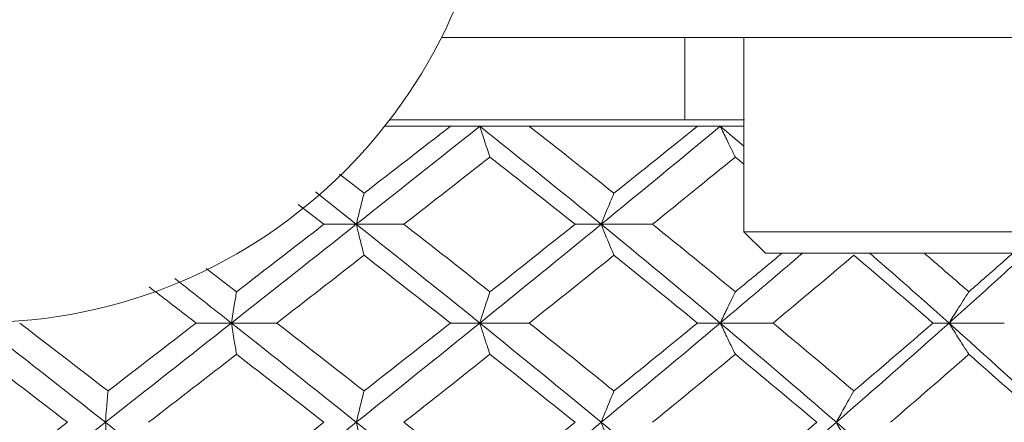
# Model space of a CAD drawing. Header units: inches. Extents: x 1.8 to 31.6, y 1.9 to 20.6.
# Tile 37 of 81: x 16.819 to 17.178, y 10.223 to 10.37. Entities that reach past the tile are written whole.
import ezdxf

# ---------------------------------------------------------------- set-up
doc = ezdxf.new("R2010")
doc.units = ezdxf.units.IN
doc.header["$MEASUREMENT"] = 0

msp = doc.modelspace()

# ---------------------------------------------------------------- linework, layer by layer
at = {"color": 7, "linetype": 'Continuous', "lineweight": 15}
for p, q in [((17.18132, 10.36355), (16.97268, 10.36355)), ((17.06159, 10.33355), (17.06159, 10.36355)), ((17.0831, 10.36355), (17.0831, 10.29268)), ((17.08336, 10.33355), (16.95386, 10.33355)), ((16.97599, 10.33114), (16.95198, 10.33114)), ((16.98669, 10.33114), (16.97599, 10.33114)), ((17.00477, 10.33114), (16.98669, 10.33114)), ((17.06613, 10.33114), (17.00477, 10.33114)), ((17.07447, 10.33114), (17.06613, 10.33114)), ((17.07447, 10.33114), (17.0831, 10.32393)), ((17.0831, 10.33114), (17.07447, 10.33114)), ((17.07999, 10.31992), (17.0831, 10.31737)), ((16.93547, 10.31362), (16.94444, 10.30671)), ((16.92668, 10.30718), (16.94163, 10.2954)), ((16.92046, 10.30262), (16.92982, 10.2954)), ((16.94163, 10.2954), (16.92982, 10.2954)), ((16.94163, 10.2954), (16.959, 10.2954)), ((17.03103, 10.2954), (17.02149, 10.2954)), ((17.03103, 10.2954), (17.04974, 10.2954)), ((17.0831, 10.29268), (17.09097, 10.28481)), ((17.2327, 10.29268), (17.0831, 10.29268)), ((17.22483, 10.28481), (17.09097, 10.28481)), ((16.8868, 10.2793), (16.8979, 10.27075)), ((16.88315, 10.25937), (16.89602, 10.25937)), ((16.91262, 10.25937), (16.89602, 10.25937)), ((16.98669, 10.25937), (16.97599, 10.25937)), ((16.98669, 10.25937), (17.00477, 10.25937)), ((17.07447, 10.25937), (17.06613, 10.25937)), ((17.07447, 10.25937), (17.09375, 10.25937)), ((17.15799, 10.25937), (17.15213, 10.25937)), ((17.15799, 10.25937), (17.17816, 10.25937))]:
    msp.add_line(p, q, dxfattribs=at)
msp.add_circle((16.8039, 10.44855), 0.18898, dxfattribs=at)
for points in [[(16.98669, 10.33114), (16.97182, 10.31933), (16.95678, 10.3074), (16.94163, 10.2954)], [(16.97599, 10.33114), (16.96555, 10.32304), (16.95502, 10.3149), (16.94444, 10.30671)], [(16.98669, 10.33114), (17.00156, 10.31933), (17.01635, 10.3074), (17.03103, 10.2954)], [(17.00477, 10.33114), (17.01511, 10.32304), (17.02541, 10.3149), (17.03566, 10.30671)], [(17.07447, 10.33114), (17.0602, 10.31933), (17.0457, 10.3074), (17.03103, 10.2954)], [(17.06613, 10.33114), (17.05607, 10.32304), (17.04591, 10.3149), (17.03566, 10.30671)], [(16.99042, 10.31992), (16.98002, 10.31179), (16.96954, 10.30361), (16.959, 10.2954)], [(16.99042, 10.31992), (17.00082, 10.31179), (17.01118, 10.30361), (17.02149, 10.2954)], [(17.07999, 10.31992), (17.07001, 10.31179), (17.05992, 10.30361), (17.04974, 10.2954)], [(16.94163, 10.2954), (16.92653, 10.28346), (16.91131, 10.27143), (16.89602, 10.25937)], [(16.92982, 10.2954), (16.91923, 10.28722), (16.90858, 10.279), (16.8979, 10.27075)], [(16.94163, 10.2954), (16.95672, 10.28346), (16.97176, 10.27143), (16.98669, 10.25937)], [(16.959, 10.2954), (16.96951, 10.28722), (16.97999, 10.279), (16.99042, 10.27075)], [(17.03103, 10.2954), (17.01641, 10.28346), (17.00162, 10.27143), (16.98669, 10.25937)], [(17.02149, 10.2954), (17.01121, 10.28722), (17.00085, 10.279), (16.99042, 10.27075)], [(17.03103, 10.2954), (17.04564, 10.28346), (17.06014, 10.27143), (17.07447, 10.25937)], [(17.04974, 10.2954), (17.05989, 10.28722), (17.06998, 10.279), (17.07999, 10.27075)], [(16.94444, 10.28407), (16.93388, 10.27586), (16.92327, 10.26762), (16.91262, 10.25937)], [(16.94444, 10.28407), (16.95499, 10.27586), (16.96552, 10.26762), (16.97599, 10.25937)], [(17.03566, 10.28407), (17.02544, 10.27586), (17.01514, 10.26762), (17.00477, 10.25937)], [(17.03566, 10.28407), (17.04588, 10.27586), (17.05604, 10.26762), (17.06613, 10.25937)], [(17.12323, 10.28407), (17.11351, 10.27586), (17.10368, 10.26762), (17.09375, 10.25937)], [(17.12323, 10.28407), (17.13296, 10.27586), (17.14259, 10.26762), (17.15213, 10.25937)], [(16.8039, 10.25937), (16.81928, 10.24733), (16.83468, 10.23525), (16.85005, 10.22317)], [(16.81875, 10.25937), (16.8295, 10.25112), (16.84025, 10.24286), (16.85099, 10.23459)], [(16.89602, 10.25937), (16.88076, 10.24733), (16.86542, 10.23525), (16.85005, 10.22317)], [(16.88315, 10.25937), (16.87246, 10.25112), (16.86173, 10.24286), (16.85099, 10.23459)], [(16.89602, 10.25937), (16.91128, 10.24733), (16.9265, 10.23525), (16.94163, 10.22317)], [(16.91262, 10.25937), (16.92325, 10.25112), (16.93387, 10.24286), (16.94444, 10.23459)], [(16.98669, 10.25937), (16.97179, 10.24733), (16.95675, 10.23525), (16.94163, 10.22317)], [(16.97599, 10.25937), (16.96553, 10.25112), (16.95501, 10.24286), (16.94444, 10.23459)], [(16.98669, 10.25937), (17.00159, 10.24733), (17.01638, 10.23525), (17.03103, 10.22317)], [(17.00477, 10.25937), (17.01512, 10.25112), (17.02543, 10.24286), (17.03566, 10.23459)], [(17.07447, 10.25937), (17.06017, 10.24733), (17.04567, 10.23525), (17.03103, 10.22317)], [(17.06613, 10.25937), (17.05606, 10.25112), (17.0459, 10.24286), (17.03566, 10.23459)], [(17.07447, 10.25937), (17.08877, 10.24733), (17.10291, 10.23525), (17.11685, 10.22317)], [(17.09375, 10.25937), (17.10366, 10.25112), (17.1135, 10.24286), (17.12323, 10.23459)], [(17.15799, 10.25937), (17.14451, 10.24733), (17.13078, 10.23525), (17.11685, 10.22317)], [(17.15213, 10.25937), (17.14261, 10.25112), (17.13297, 10.24286), (17.12323, 10.23459)], [(17.15799, 10.25937), (17.17147, 10.24733), (17.18473, 10.23525), (17.19773, 10.22317)], [(16.8039, 10.24797), (16.81465, 10.23971), (16.82541, 10.23144), (16.83616, 10.22317)], [(16.8979, 10.24797), (16.88723, 10.23971), (16.87653, 10.23144), (16.86581, 10.22317)], [(16.8979, 10.24797), (16.90857, 10.23971), (16.91921, 10.23144), (16.92982, 10.22317)], [(16.99042, 10.24797), (16.98, 10.23971), (16.96953, 10.23144), (16.959, 10.22317)], [(16.99042, 10.24797), (17.00083, 10.23971), (17.0112, 10.23144), (17.02149, 10.22317)], [(17.07999, 10.24797), (17.07, 10.23971), (17.05991, 10.23144), (17.04974, 10.22317)], [(17.07999, 10.24797), (17.08999, 10.23971), (17.09991, 10.23144), (17.10973, 10.22317)], [(17.16522, 10.24797), (17.15579, 10.23971), (17.14625, 10.23144), (17.13661, 10.22317)], [(17.16522, 10.24797), (17.17464, 10.23971), (17.18395, 10.23144), (17.19315, 10.22317)], [(16.85005, 10.22317), (16.83468, 10.21109), (16.81929, 10.19901), (16.8039, 10.18695)], [(16.83616, 10.22317), (16.82541, 10.2149), (16.81465, 10.20662), (16.8039, 10.19836)], [(16.85005, 10.22317), (16.86542, 10.21109), (16.88076, 10.19901), (16.89602, 10.18695)], [(16.94163, 10.22317), (16.9265, 10.21109), (16.91128, 10.19901), (16.89602, 10.18695)], [(16.92982, 10.22317), (16.91921, 10.2149), (16.90857, 10.20662), (16.8979, 10.19836)], [(16.94163, 10.22317), (16.95675, 10.21109), (16.97179, 10.19901), (16.98669, 10.18695)], [(16.959, 10.22317), (16.96952, 10.2149), (16.98, 10.20662), (16.99042, 10.19836)], [(17.03103, 10.22317), (17.01638, 10.21109), (17.00159, 10.19901), (16.98669, 10.18695)], [(17.02149, 10.22317), (17.0112, 10.2149), (17.00083, 10.20662), (16.99042, 10.19836)], [(17.03103, 10.22317), (17.04567, 10.21109), (17.06017, 10.19901), (17.07447, 10.18695)], [(17.11685, 10.22317), (17.10292, 10.21109), (17.08878, 10.19901), (17.07447, 10.18695)], [(17.10973, 10.22317), (17.09991, 10.2149), (17.08999, 10.20662), (17.07999, 10.19836)], [(17.11685, 10.22317), (17.13078, 10.21109), (17.14451, 10.19901), (17.15799, 10.18695)], [(17.19773, 10.22317), (17.18473, 10.21109), (17.17147, 10.19901), (17.15799, 10.18695)], [(17.19315, 10.22317), (17.18396, 10.2149), (17.17464, 10.20662), (17.16522, 10.19836)]]:
    msp.add_open_spline(points, degree=3, dxfattribs=at)
for points, knots in [([(16.99042, 10.31992), (16.99006, 10.32097), (16.9897, 10.32202), (16.98934, 10.32308), (16.98899, 10.32414), (16.98863, 10.32521), (16.98828, 10.32628), (16.98774, 10.32789), (16.98721, 10.32951), (16.98669, 10.33114)], [0, 0, 0, 0, 0.0001359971, 0.0001359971, 0.0001359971, 0.0002719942, 0.0002719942, 0.0002719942, 0.0004758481, 0.0004758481, 0.0004758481, 0.0004758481]), ([(17.07999, 10.31992), (17.07946, 10.32097), (17.07893, 10.32202), (17.0784, 10.32308), (17.07788, 10.32414), (17.07735, 10.32521), (17.07682, 10.32628), (17.07604, 10.32789), (17.07525, 10.32951), (17.07447, 10.33114)], [0, 0, 0, 0, 0.0001359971, 0.0001359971, 0.0001359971, 0.0002719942, 0.0002719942, 0.0002719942, 0.0004758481, 0.0004758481, 0.0004758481, 0.0004758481]), ([(16.94444, 10.30671), (16.94417, 10.30566), (16.9439, 10.3046), (16.94363, 10.30353), (16.94336, 10.30247), (16.94309, 10.3014), (16.94283, 10.30032), (16.94242, 10.2987), (16.94202, 10.29706), (16.94163, 10.2954)], [0, 0, 0, 0, 0.0001359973, 0.0001359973, 0.0001359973, 0.0002719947, 0.0002719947, 0.0002719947, 0.0004770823, 0.0004770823, 0.0004770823, 0.0004770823]), ([(17.03566, 10.30671), (17.03522, 10.30566), (17.03477, 10.3046), (17.03433, 10.30353), (17.03389, 10.30247), (17.03345, 10.3014), (17.03301, 10.30032), (17.03234, 10.2987), (17.03168, 10.29706), (17.03103, 10.2954)], [0, 0, 0, 0, 0.0001359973, 0.0001359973, 0.0001359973, 0.0002719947, 0.0002719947, 0.0002719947, 0.0004770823, 0.0004770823, 0.0004770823, 0.0004770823]), ([(16.94444, 10.28407), (16.94417, 10.28513), (16.9439, 10.28619), (16.94363, 10.28726), (16.94336, 10.28832), (16.94309, 10.2894), (16.94283, 10.29048), (16.94243, 10.29211), (16.94202, 10.29375), (16.94163, 10.2954)], [0, 0, 0, 0, 0.0001359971, 0.0001359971, 0.0001359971, 0.0002719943, 0.0002719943, 0.0002719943, 0.00047754, 0.00047754, 0.00047754, 0.00047754]), ([(17.03566, 10.28407), (17.03522, 10.28513), (17.03478, 10.28619), (17.03433, 10.28726), (17.03389, 10.28832), (17.03345, 10.2894), (17.03301, 10.29048), (17.03235, 10.29211), (17.03169, 10.29375), (17.03103, 10.2954)], [0, 0, 0, 0, 0.0001359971, 0.0001359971, 0.0001359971, 0.0002719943, 0.0002719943, 0.0002719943, 0.00047754, 0.00047754, 0.00047754, 0.00047754]), ([(17.10445, 10.28481), (17.10073, 10.28163), (17.09084, 10.27316), (17.08076, 10.26467), (17.07447, 10.25937)], [0, 0, 0, 0, 0.3755668, 1, 1, 1, 1]), ([(17.09699, 10.28481), (17.09571, 10.28375), (17.09009, 10.27907), (17.08439, 10.27438), (17.07999, 10.27075)], [0, 0, 0, 0, 0.22712, 1, 1, 1, 1]), ([(17.12905, 10.28481), (17.13272, 10.28163), (17.1425, 10.27316), (17.15204, 10.26467), (17.15799, 10.25937)], [0, 0, 0, 0, 0.375567, 1, 1, 1, 1]), ([(17.14898, 10.28481), (17.15022, 10.28375), (17.15569, 10.27907), (17.16106, 10.27438), (17.16522, 10.27075)], [0, 0, 0, 0, 0.22712, 1, 1, 1, 1]), ([(17.18613, 10.28481), (17.18265, 10.28163), (17.17341, 10.27316), (17.16392, 10.26467), (17.15799, 10.25937)], [0, 0, 0, 0, 0.375567, 1, 1, 1, 1]), ([(17.1812, 10.28481), (17.18, 10.28375), (17.17473, 10.27907), (17.16936, 10.27438), (17.16522, 10.27075)], [0, 0, 0, 0, 0.22712, 1, 1, 1, 1]), ([(16.8754, 10.27559), (16.87554, 10.27548), (16.88244, 10.27008), (16.8893, 10.26467), (16.89602, 10.25937)], [0, 0, 0, 0, 0.019742, 1, 1, 1, 1]), ([(16.86603, 10.27254), (16.86702, 10.27178), (16.87274, 10.26739), (16.87844, 10.263), (16.88315, 10.25937)], [0, 0, 0, 0, 0.173398, 1, 1, 1, 1]), ([(16.89602, 10.25937), (16.8962, 10.26047), (16.89637, 10.26156), (16.89655, 10.26265), (16.89673, 10.26374), (16.89691, 10.26482), (16.89708, 10.26589), (16.89735, 10.26753), (16.89763, 10.26915), (16.8979, 10.27075)], [0, 0, 0, 0, 0.0001359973, 0.0001359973, 0.0001359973, 0.0002719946, 0.0002719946, 0.0002719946, 0.0004783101, 0.0004783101, 0.0004783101, 0.0004783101]), ([(16.99042, 10.27075), (16.99006, 10.26969), (16.9897, 10.26863), (16.98935, 10.26756), (16.98899, 10.26649), (16.98864, 10.26541), (16.98829, 10.26433), (16.98775, 10.26269), (16.98722, 10.26104), (16.98669, 10.25937)], [0, 0, 0, 0, 0.0001359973, 0.0001359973, 0.0001359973, 0.0002719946, 0.0002719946, 0.0002719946, 0.0004783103, 0.0004783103, 0.0004783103, 0.0004783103]), ([(17.07999, 10.27075), (17.07946, 10.26969), (17.07894, 10.26863), (17.07841, 10.26756), (17.07789, 10.26649), (17.07736, 10.26541), (17.07684, 10.26433), (17.07605, 10.26269), (17.07526, 10.26104), (17.07447, 10.25937)], [0, 0, 0, 0, 0.0001359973, 0.0001359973, 0.0001359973, 0.0002719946, 0.0002719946, 0.0002719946, 0.0004783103, 0.0004783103, 0.0004783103, 0.0004783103]), ([(17.16522, 10.27075), (17.16452, 10.26969), (17.16383, 10.26863), (17.16314, 10.26756), (17.16246, 10.26649), (17.16177, 10.26541), (17.16109, 10.26433), (17.16005, 10.26269), (17.15902, 10.26104), (17.15799, 10.25937)], [0, 0, 0, 0, 0.0001359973, 0.0001359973, 0.0001359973, 0.0002719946, 0.0002719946, 0.0002719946, 0.0004783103, 0.0004783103, 0.0004783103, 0.0004783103]), ([(16.89602, 10.25937), (16.8962, 10.25827), (16.89637, 10.25717), (16.89655, 10.25608), (16.89673, 10.255), (16.89691, 10.25391), (16.89708, 10.25284), (16.89735, 10.2512), (16.89763, 10.24958), (16.8979, 10.24797)], [0, 0, 0, 0, 0.0001359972, 0.0001359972, 0.0001359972, 0.0002719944, 0.0002719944, 0.0002719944, 0.000478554, 0.000478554, 0.000478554, 0.000478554]), ([(16.99042, 10.24797), (16.99006, 10.24903), (16.9897, 10.25009), (16.98935, 10.25116), (16.98899, 10.25224), (16.98864, 10.25331), (16.98829, 10.25439), (16.98775, 10.25604), (16.98722, 10.2577), (16.98669, 10.25937)], [0, 0, 0, 0, 0.0001359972, 0.0001359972, 0.0001359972, 0.0002719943, 0.0002719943, 0.0002719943, 0.0004785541, 0.0004785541, 0.0004785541, 0.0004785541]), ([(17.07999, 10.24797), (17.07946, 10.24903), (17.07894, 10.25009), (17.07841, 10.25116), (17.07789, 10.25224), (17.07736, 10.25331), (17.07684, 10.25439), (17.07605, 10.25604), (17.07526, 10.2577), (17.07447, 10.25937)], [0, 0, 0, 0, 0.0001359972, 0.0001359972, 0.0001359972, 0.0002719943, 0.0002719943, 0.0002719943, 0.0004785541, 0.0004785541, 0.0004785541, 0.0004785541]), ([(17.16522, 10.24797), (17.16452, 10.24903), (17.16383, 10.25009), (17.16315, 10.25116), (17.16246, 10.25224), (17.16177, 10.25331), (17.16109, 10.25439), (17.16005, 10.25604), (17.15902, 10.2577), (17.15799, 10.25937)], [0, 0, 0, 0, 0.0001359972, 0.0001359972, 0.0001359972, 0.0002719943, 0.0002719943, 0.0002719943, 0.0004785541, 0.0004785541, 0.0004785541, 0.0004785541]), ([(16.85099, 10.23459), (16.8509, 10.23353), (16.85081, 10.23246), (16.85072, 10.23139), (16.85063, 10.23032), (16.85054, 10.22924), (16.85046, 10.22815), (16.85032, 10.22651), (16.85019, 10.22484), (16.85005, 10.22317)], [0, 0, 0, 0, 0.0001359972, 0.0001359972, 0.0001359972, 0.0002719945, 0.0002719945, 0.0002719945, 0.0004788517, 0.0004788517, 0.0004788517, 0.0004788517]), ([(16.94163, 10.22317), (16.94189, 10.22427), (16.94215, 10.22537), (16.94242, 10.22646), (16.94268, 10.22755), (16.94295, 10.22863), (16.94321, 10.22971), (16.94362, 10.23135), (16.94403, 10.23297), (16.94444, 10.23459)], [0, 0, 0, 0, 0.0001359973, 0.0001359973, 0.0001359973, 0.0002719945, 0.0002719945, 0.0002719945, 0.0004788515, 0.0004788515, 0.0004788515, 0.0004788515]), ([(17.03566, 10.23459), (17.03522, 10.23353), (17.03478, 10.23246), (17.03434, 10.23139), (17.0339, 10.23032), (17.03346, 10.22924), (17.03302, 10.22815), (17.03235, 10.22651), (17.03169, 10.22484), (17.03103, 10.22317)], [0, 0, 0, 0, 0.0001359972, 0.0001359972, 0.0001359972, 0.0002719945, 0.0002719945, 0.0002719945, 0.0004788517, 0.0004788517, 0.0004788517, 0.0004788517]), ([(17.12323, 10.23459), (17.12262, 10.23353), (17.12201, 10.23246), (17.12141, 10.23139), (17.1208, 10.23032), (17.12019, 10.22924), (17.11959, 10.22815), (17.11867, 10.22651), (17.11776, 10.22484), (17.11685, 10.22317)], [0, 0, 0, 0, 0.0001359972, 0.0001359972, 0.0001359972, 0.0002719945, 0.0002719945, 0.0002719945, 0.0004788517, 0.0004788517, 0.0004788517, 0.0004788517]), ([(16.85099, 10.21175), (16.8509, 10.21281), (16.85081, 10.21388), (16.85072, 10.21495), (16.85063, 10.21602), (16.85054, 10.2171), (16.85046, 10.21818), (16.85032, 10.21983), (16.85019, 10.22149), (16.85005, 10.22317)], [0, 0, 0, 0, 0.0001359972, 0.0001359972, 0.0001359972, 0.0002719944, 0.0002719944, 0.0002719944, 0.0004788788, 0.0004788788, 0.0004788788, 0.0004788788]), ([(16.94163, 10.22317), (16.94189, 10.22207), (16.94215, 10.22097), (16.94242, 10.21988), (16.94268, 10.21879), (16.94295, 10.21771), (16.94321, 10.21663), (16.94362, 10.21499), (16.94403, 10.21336), (16.94444, 10.21175)], [0, 0, 0, 0, 0.0001359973, 0.0001359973, 0.0001359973, 0.0002719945, 0.0002719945, 0.0002719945, 0.0004788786, 0.0004788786, 0.0004788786, 0.0004788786]), ([(17.03566, 10.21175), (17.03522, 10.21281), (17.03478, 10.21388), (17.03434, 10.21495), (17.0339, 10.21602), (17.03346, 10.2171), (17.03302, 10.21818), (17.03235, 10.21983), (17.03169, 10.22149), (17.03103, 10.22317)], [0, 0, 0, 0, 0.0001359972, 0.0001359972, 0.0001359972, 0.0002719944, 0.0002719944, 0.0002719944, 0.0004788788, 0.0004788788, 0.0004788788, 0.0004788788]), ([(17.12323, 10.21175), (17.12262, 10.21281), (17.12201, 10.21388), (17.12141, 10.21495), (17.1208, 10.21602), (17.12019, 10.2171), (17.11959, 10.21818), (17.11867, 10.21983), (17.11776, 10.22149), (17.11685, 10.22317)], [0, 0, 0, 0, 0.0001359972, 0.0001359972, 0.0001359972, 0.0002719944, 0.0002719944, 0.0002719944, 0.0004788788, 0.0004788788, 0.0004788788, 0.0004788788])]:
    msp.add_open_spline(points, degree=3, knots=knots, dxfattribs=at)

doc.saveas('drawing.dxf')
